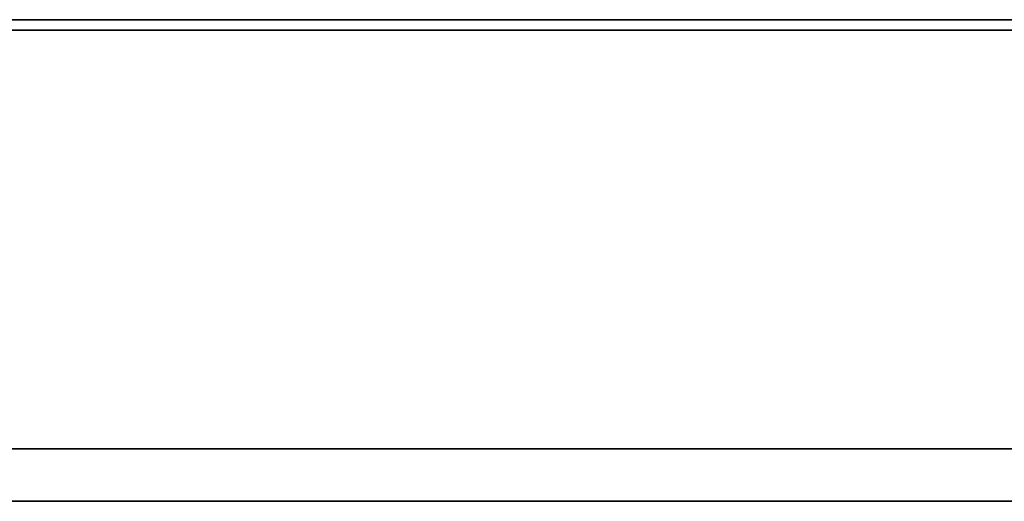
# Model space of a CAD drawing. Header units: millimetres. Extents: x -298 to 298, y -513 to 85.
# Tile 23 of 47: x 18 to 37, y -513 to -504. Entities that reach past the tile are written whole.
import ezdxf

# ---------------------------------------------------------------- set-up
doc = ezdxf.new("R2010")
doc.units = ezdxf.units.MM
doc.layers.add('1', color=7, linetype='Continuous', true_color=0xffffff)

msp = doc.modelspace()

# ---------------------------------------------------------------- linework, layer by layer
at = {"layer": '1', "color": 252, "linetype": 'Continuous', "lineweight": 35}
for p, q in [((161.001, -503.554, 191.008), (-160.999, -503.554, 191.092)), ((160.999, -503.754, 185.508), (-161.001, -503.754, 185.592)), ((-160.999, -503.754, 190.892), (161.001, -503.754, 190.808)), ((269.999, -511.754, 185.48), (-270.001, -511.754, 185.62)), ((-269.999, -511.754, 193.62), (270.001, -511.754, 193.48)), ((-270.001, -512.754, 186.62), (269.999, -512.754, 186.48)), ((270.001, -512.754, 192.48), (-269.999, -512.754, 192.62))]:
    msp.add_line(p, q, dxfattribs=at)
at = {"layer": '1', "color": 51, "linetype": 'Continuous', "lineweight": 35}
for p, q in [((160.498, -503.754, 180.008), (-160.502, -503.754, 180.092)), ((-160.501, -503.754, 185.592), (160.499, -503.754, 185.508)), ((-160.502, -511.754, 180.092), (160.498, -511.754, 180.008)), ((160.499, -511.754, 185.508), (-160.501, -511.754, 185.592))]:
    msp.add_line(p, q, dxfattribs=at)

doc.saveas('drawing.dxf')
